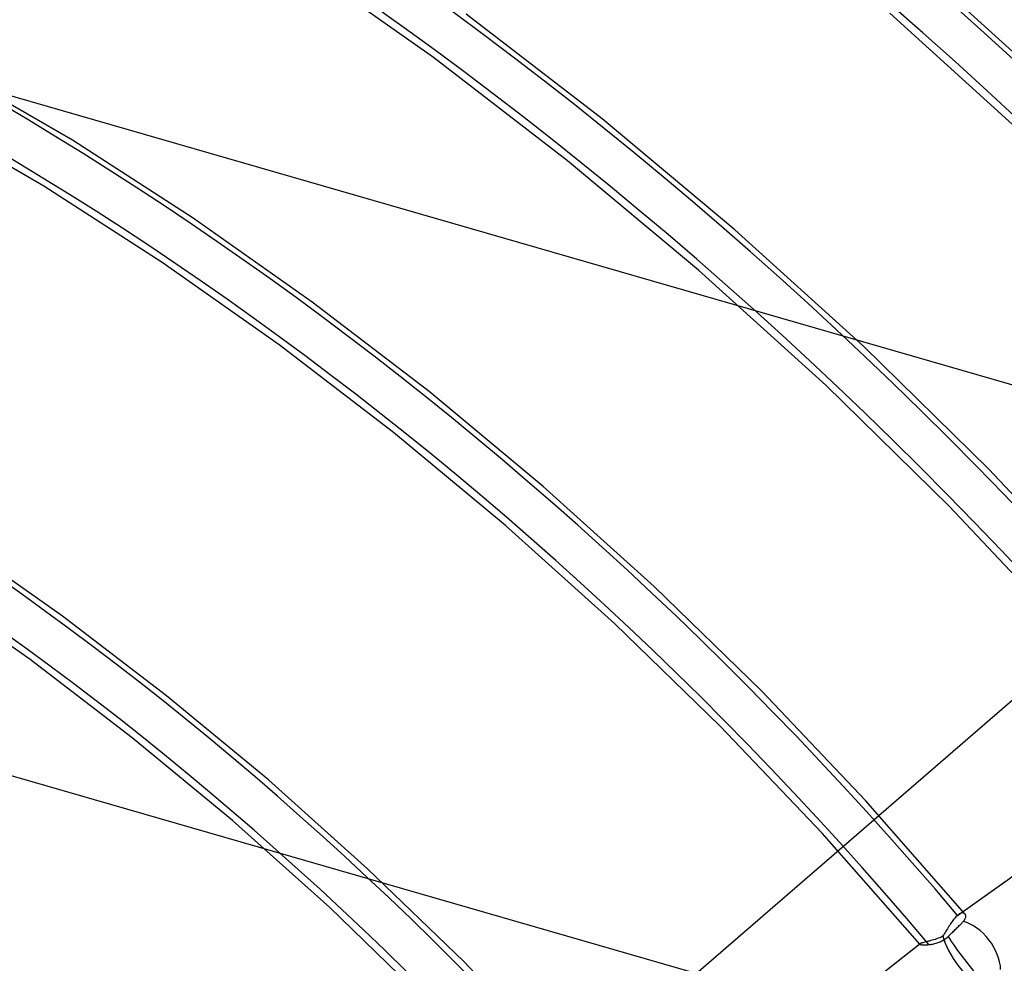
# Model space of a CAD drawing. Header units: millimetres. Extents: x -192 to 186, y -241 to 236.
# Tile 74 of 89: x 43 to 72, y 58 to 86. Entities that reach past the tile are written whole.
import ezdxf

# ---------------------------------------------------------------- set-up
doc = ezdxf.new("R2010")
doc.units = ezdxf.units.MM
doc.layers.add('MAIN-1', color=7, linetype='Continuous')
doc.layers.add('MAIN-2', color=7, linetype='Continuous')

msp = doc.modelspace()

# ---------------------------------------------------------------- linework, layer by layer
at = {"layer": 'MAIN-1'}
for centre, major_axis, start_param, end_param in [((-0.5, -0.433), (108.018, -124.728), 0.713724, 3.400514), ((-3.25, -2.815), (-104.417, 120.571), -2.427868, -0.857072), ((-41, -35.507), (-104.417, 120.571), -3.141592, -0.857072), ((-41, -35.507), (103.763, -119.815), 0, 2.284521)]:
    msp.add_ellipse(centre, major_axis=major_axis, ratio=0.75, start_param=start_param, end_param=end_param, dxfattribs=at)
at = {"layer": 'MAIN-2'}
for p, q in [((14.238, 91.55), (80.125, 72.53)), ((55.21, 84.401), (51.213, 87.224)), ((73.922, 82.962), (69.621, 86.876)), ((60.137, 82.61), (56.161, 85.669)), ((72.81, 81.833), (68.56, 85.699)), ((44.645, 81.99), (39.451, 84.99)), ((59.13, 81.386), (55.21, 84.401)), ((43.813, 80.642), (38.665, 83.613)), ((64.02, 79.366), (60.137, 82.61)), ((48.18, 79.706), (44.645, 81.99)), ((62.959, 78.188), (59.13, 81.386)), ((47.276, 78.404), (43.813, 80.642)), ((51.663, 77.251), (48.18, 79.706)), ((67.794, 75.946), (64.02, 79.366)), ((50.69, 75.998), (47.276, 78.404)), ((66.682, 74.816), (62.959, 78.188)), ((55.079, 74.632), (51.663, 77.251)), ((54.041, 73.432), (50.69, 75.998)), ((71.447, 72.361), (67.794, 75.946)), ((58.417, 71.855), (55.079, 74.632)), ((70.286, 71.282), (66.682, 74.816)), ((57.316, 70.712), (54.041, 73.432)), ((62.894, 57.607), (80.125, 72.53)), ((74.965, 68.624), (71.447, 72.361)), ((61.665, 68.93), (58.417, 71.855)), ((73.757, 67.597), (70.286, 71.282)), ((60.504, 67.846), (57.316, 70.712)), ((62.894, 57.607), (19.718, 70.071)), ((44.355, 68.061), (41.251, 70.245)), ((43.407, 66.791), (40.36, 68.935)), ((64.811, 65.865), (61.665, 68.93)), ((47.402, 65.734), (44.355, 68.061)), ((63.593, 64.843), (60.504, 67.846)), ((46.399, 64.506), (43.407, 66.791)), ((50.381, 63.269), (47.402, 65.734)), ((67.844, 62.67), (64.811, 65.865)), ((66.572, 61.712), (63.593, 64.843)), ((49.325, 62.086), (46.399, 64.506)), ((70.534, 59.308), (77.143, 64.009)), ((70.571, 59.337), (77.185, 64.041)), ((53.281, 60.673), (50.381, 63.269)), ((70.753, 59.355), (67.844, 62.67)), ((52.175, 59.536), (49.325, 62.086)), ((69.431, 58.464), (66.572, 61.712)), ((56.092, 57.954), (53.281, 60.673)), ((54.939, 56.866), (52.175, 59.536)), ((70.559, 59.328), (70.553, 59.323)), ((70.565, 59.333), (70.559, 59.328)), ((70.571, 59.337), (70.565, 59.333)), ((70.593, 59.351), (70.571, 59.337)), ((70.614, 59.363), (70.593, 59.351)), ((70.634, 59.372), (70.614, 59.363)), ((70.654, 59.379), (70.634, 59.372)), ((70.672, 59.382), (70.654, 59.379)), ((70.689, 59.384), (70.672, 59.382)), ((70.705, 59.382), (70.689, 59.384)), ((70.719, 59.379), (70.705, 59.382)), ((70.732, 59.373), (70.719, 59.379)), ((70.744, 59.365), (70.732, 59.373)), ((70.753, 59.355), (70.744, 59.365)), ((70.762, 59.343), (70.753, 59.355)), ((70.769, 59.329), (70.762, 59.343)), ((70.773, 59.313), (70.769, 59.329)), ((70.329, 59.06), (70.306, 59.025)), ((70.352, 59.094), (70.329, 59.06)), ((70.375, 59.126), (70.352, 59.094)), ((70.398, 59.157), (70.375, 59.126)), ((70.421, 59.187), (70.398, 59.157)), ((70.444, 59.215), (70.421, 59.187)), ((70.467, 59.241), (70.444, 59.215)), ((70.49, 59.266), (70.467, 59.241)), ((70.512, 59.288), (70.49, 59.266)), ((70.534, 59.308), (70.512, 59.288)), ((70.54, 59.313), (70.534, 59.308)), ((70.547, 59.318), (70.54, 59.313)), ((70.553, 59.323), (70.547, 59.318)), ((70.61, 59.032), (70.63, 59.052)), ((70.63, 59.052), (70.649, 59.072)), ((70.649, 59.072), (70.667, 59.09)), ((70.667, 59.09), (70.685, 59.109)), ((70.685, 59.109), (70.703, 59.127)), ((70.703, 59.127), (70.722, 59.149)), ((70.722, 59.149), (70.739, 59.172)), ((70.739, 59.172), (70.752, 59.194)), ((70.752, 59.194), (70.762, 59.216)), ((70.762, 59.216), (70.77, 59.237)), ((70.77, 59.237), (70.774, 59.258)), ((70.776, 59.296), (70.773, 59.313)), ((70.774, 59.258), (70.776, 59.278)), ((70.776, 59.278), (70.776, 59.296)), ((70.149, 58.768), (70.127, 58.732)), ((70.171, 58.805), (70.149, 58.768)), ((70.193, 58.842), (70.171, 58.805)), ((70.216, 58.879), (70.193, 58.842)), ((70.238, 58.916), (70.216, 58.879)), ((70.261, 58.953), (70.238, 58.916)), ((70.284, 58.989), (70.261, 58.953)), ((70.306, 59.025), (70.284, 58.989)), ((70.313, 58.741), (70.341, 58.767)), ((70.341, 58.767), (70.368, 58.793)), ((70.368, 58.793), (70.395, 58.819)), ((70.395, 58.819), (70.42, 58.844)), ((70.42, 58.844), (70.445, 58.869)), ((70.445, 58.869), (70.469, 58.892)), ((70.469, 58.892), (70.493, 58.916)), ((70.493, 58.916), (70.518, 58.94)), ((70.518, 58.94), (70.542, 58.964)), ((70.542, 58.964), (70.565, 58.987)), ((70.565, 58.987), (70.588, 59.01)), ((70.588, 59.01), (70.61, 59.032)), ((61.412, 52.18), (69.435, 58.477)), ((61.414, 52.179), (69.445, 58.483)), ((69.431, 58.472), (69.43, 58.47)), ((69.43, 58.47), (69.43, 58.468)), ((69.43, 58.468), (69.43, 58.466)), ((69.43, 58.466), (69.431, 58.464)), ((69.433, 58.475), (69.431, 58.472)), ((69.431, 58.464), (69.436, 58.46)), ((69.435, 58.477), (69.433, 58.475)), ((69.437, 58.478), (69.435, 58.477)), ((69.436, 58.46), (69.443, 58.457)), ((69.438, 58.479), (69.437, 58.478)), ((69.44, 58.48), (69.438, 58.479)), ((69.442, 58.481), (69.44, 58.48)), ((69.443, 58.482), (69.442, 58.481)), ((69.445, 58.483), (69.443, 58.482)), ((69.458, 58.489), (69.445, 58.483)), ((69.475, 58.495), (69.458, 58.489)), ((69.495, 58.501), (69.475, 58.495)), ((69.518, 58.508), (69.495, 58.501)), ((69.545, 58.515), (69.518, 58.508)), ((69.574, 58.523), (69.545, 58.515)), ((69.605, 58.531), (69.574, 58.523)), ((69.64, 58.539), (69.605, 58.531)), ((69.676, 58.549), (69.64, 58.539)), ((69.714, 58.558), (69.676, 58.549)), ((69.754, 58.569), (69.714, 58.558)), ((69.795, 58.581), (69.754, 58.569)), ((69.757, 58.46), (69.786, 58.464)), ((69.786, 58.464), (69.816, 58.47)), ((69.837, 58.593), (69.795, 58.581)), ((69.816, 58.47), (69.846, 58.476)), ((69.881, 58.607), (69.837, 58.593)), ((69.846, 58.476), (69.876, 58.484)), ((69.876, 58.484), (69.907, 58.492)), ((69.925, 58.621), (69.881, 58.607)), ((69.907, 58.492), (69.937, 58.501)), ((69.97, 58.638), (69.925, 58.621)), ((69.937, 58.501), (69.968, 58.512)), ((69.968, 58.512), (69.999, 58.523)), ((70.015, 58.655), (69.97, 58.638)), ((69.999, 58.523), (70.029, 58.536)), ((70.06, 58.675), (70.015, 58.655)), ((70.029, 58.536), (70.06, 58.55)), ((70.105, 58.696), (70.06, 58.675)), ((70.06, 58.55), (70.09, 58.566)), ((70.09, 58.566), (70.119, 58.582)), ((70.127, 58.732), (70.105, 58.696)), ((70.119, 58.582), (70.149, 58.601)), ((70.149, 58.601), (70.178, 58.621)), ((70.178, 58.621), (70.206, 58.642)), ((70.206, 58.642), (70.233, 58.665)), ((70.233, 58.665), (70.259, 58.689)), ((70.259, 58.689), (70.286, 58.715)), ((70.286, 58.715), (70.313, 58.741)), ((69.443, 58.457), (69.453, 58.454)), ((69.453, 58.454), (69.465, 58.452)), ((69.465, 58.452), (69.48, 58.449)), ((69.48, 58.449), (69.497, 58.448)), ((69.497, 58.448), (69.516, 58.446)), ((69.516, 58.446), (69.538, 58.445)), ((69.538, 58.445), (69.561, 58.445)), ((69.561, 58.445), (69.586, 58.445)), ((69.586, 58.445), (69.612, 58.446)), ((69.612, 58.446), (69.64, 58.447)), ((69.64, 58.447), (69.67, 58.45)), ((69.67, 58.45), (69.7, 58.452)), ((69.7, 58.452), (69.728, 58.456)), ((69.728, 58.456), (69.757, 58.46)), ((58.806, 55.12), (56.092, 57.954))]:
    msp.add_line(p, q, dxfattribs=at)
for centre, major_axis, ratio, start_param, end_param in [((3.806, 3.296), (-114.658, 132.395), 0.75, -1.616769, -0.097375), ((3.806, 3.296), (113.62, -131.197), 0.75, 1.524472, 3.04457), ((0, 0), (-107.363, 123.972), 0.75, -2.427868, 0.713724), ((21.406, 18.538), (-88.094, 101.723), 0.75, -1.607127, -0.107017), ((21.406, 18.538), (87.057, -100.525), 0.75, 1.534887, 3.034154), ((21.406, 18.538), (-80.001, 92.377), 0.75, -1.60355, -0.110594), ((21.406, 18.538), (78.963, -91.179), 0.75, 1.538555, 3.030487), ((-2.75, -2.382), (-103.763, 119.815), 0.75, -2.427868, -0.857072), ((21.406, 18.538), (-71.907, 83.032), 0.75, -1.599167, -0.114977), ((21.406, 18.538), (70.87, -81.833), 0.75, 1.543061, 3.025981), ((21.406, 18.538), (-63.814, 73.686), 0.75, -1.59367, -0.120474), ((21.406, 18.538), (62.776, -72.488), 0.75, 1.54873, 3.020312), ((21.406, 18.538), (-55.721, 64.341), 0.75, -1.586575, -0.127569), ((21.406, 18.538), (54.683, -63.142), 0.75, 1.553511, 3.01553), ((17.006, 14.727), (-50.532, 58.35), 0.75, -1.58217, -0.131974), ((17.006, 14.727), (49.495, -57.152), 0.75, 1.559132, 3.00991), ((12.606, 10.917), (44.307, -51.161), 0.75, 1.566046, 3.002995), ((12.606, 10.917), (-45.344, 52.359), 0.75, -1.575183, -1.053555), ((22, 19.053), (32.031, -36.986), 0.75, -0.857072, 2.284521), ((70.858, 58.082), (-0.689, 0.969), 0.65974, -1.507724, -0.65675), ((70.858, 58.082), (0.712, -0.952), 0.325697, -2.485985, -0.582867), ((70.858, 58.082), (-0.734, 0.935), 0.115817, 0.77785, 2.327381), ((70.858, 58.082), (-0.689, 0.969), 0.65974, -2.350082, -1.507724)]:
    msp.add_ellipse(centre, major_axis=major_axis, ratio=ratio, start_param=start_param, end_param=end_param, dxfattribs=at)

doc.saveas('drawing.dxf')
